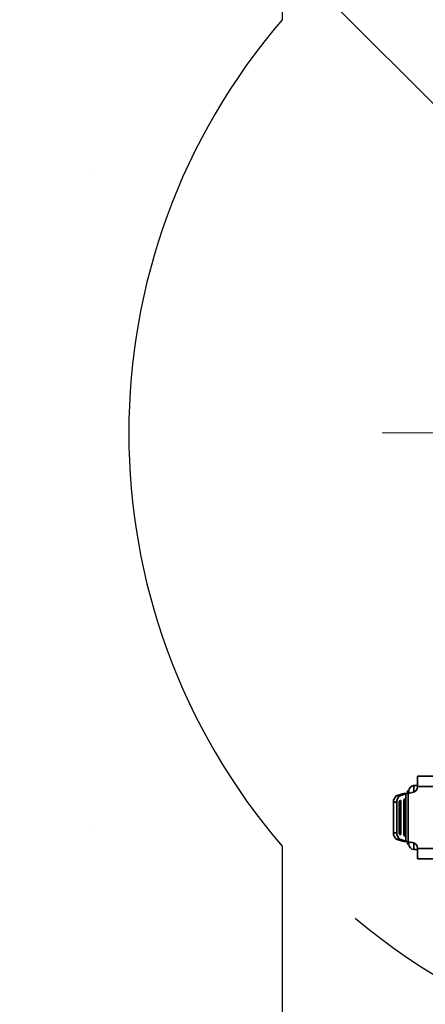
# Model space of a CAD drawing. Header units: millimetres. Extents: x 3 to 297, y 2 to 209.
# Tile 31 of 46: x 134.23 to 138.16, y 147.54 to 157.08. Entities that reach past the tile are written whole.
import ezdxf

# ---------------------------------------------------------------- set-up
doc = ezdxf.new("R2010")
doc.units = ezdxf.units.MM
doc.linetypes.add('CENTERX2', pattern=[20.32, 12.7, -2.54, 2.54, -2.54])
doc.layers.add('尺寸线', color=5, linetype='Continuous')
doc.styles.add('SLDTEXTSTYLE2', font='TXT', dxfattribs={"width": 0.7})
doc.dimstyles.new('SLDDIMSTYLE4', dxfattribs={"dimtxt": 3, "dimasz": 3, "dimexe": 0, "dimexo": 0.0625, "dimgap": 0.75, "dimtad": 0, "dimtih": 1, "dimtoh": 1, "dimlfac": 40, "dimrnd": 1e-09, "dimzin": 12, "dimdsep": 46, "dimtxsty": 'SLDTEXTSTYLE2', "dimsah": 1, "dimcen": 0, "dimadec": 0, "dimazin": 3, "dimtfac": 1, "dimtmove": 0, "dimatfit": 3, "dimfxl": 0, "dimfrac": 2, "dimtolj": 1, "dimtzin": 12, "dimarcsym": 0})
doc.dimstyles.new('SLDDIMSTYLE6', dxfattribs={"dimtxt": 3, "dimasz": 3, "dimexe": 0, "dimexo": 0.0625, "dimgap": 0.75, "dimtad": 2, "dimdec": 1, "dimlfac": 40, "dimrnd": 1e-09, "dimzin": 12, "dimdsep": 46, "dimtxsty": 'SLDTEXTSTYLE2', "dimsah": 1, "dimcen": 0.09, "dimadec": 0, "dimazin": 3, "dimtfac": 1, "dimtdec": 1, "dimtofl": 0, "dimtmove": 0, "dimatfit": 3, "dimfxl": 0, "dimfrac": 2, "dimtolj": 1, "dimtzin": 12, "dimarcsym": 0})

# ---------------------------------------------------------------- blocks, each defined once
blk = doc.blocks.new('_D_2')
at = {"layer": '尺寸线'}
for p, q in [((113.1807, 181.3233), (99.3724, 181.3233)), ((137.0865, 157.4175), (113.1807, 181.3233)), ((145.7662, 148.7378), (137.0865, 157.4175)), ((145.7662, 148.7378), (150.0088, 144.4951))]:
    blk.add_line(p, q, dxfattribs=at)
for start, end in [(125.74596, 130.0278), (229.9722, 324.25404)]:
    blk.add_arc((141.4263, 153.0777), 6.1375, start, end, dxfattribs=at)
for points in [[(137.0865, 157.4175), (135.2833, 159.857), (134.6469, 159.2206)], [(145.7662, 148.7378), (147.5693, 146.2983), (148.2057, 146.9347)]]:
    blk.add_solid(points, dxfattribs=at)
at = {"layer": '尺寸线', "insert": (99.3724, 185.1905), "char_height": 3, "attachment_point": 1, "style": 'SLDTEXTSTYLE2'}
blk.add_mtext('SR245.5', dxfattribs=at)
blk = doc.blocks.new('_D_4')
at = {"layer": '尺寸线'}
for p, q in [((135.7745, 191.8502), (95.3994, 191.8744)), ((96.353, 114.3355), (96.3994, 191.8738)), ((140.4495, 114.3091), (95.353, 114.3361))]:
    blk.add_line(p, q, dxfattribs=at)
for points in [[(96.3994, 191.8738), (95.9476, 188.874), (96.8476, 188.8735)], [(96.353, 114.3355), (96.8048, 117.3353), (95.9048, 117.3358)]]:
    blk.add_solid(points, dxfattribs=at)
at = {"layer": '尺寸线', "insert": (92.5058, 147.8695), "char_height": 3, "attachment_point": 1, "rotation": 89.96569, "style": 'SLDTEXTSTYLE2'}
blk.add_mtext('3101.5', dxfattribs=at)

msp = doc.modelspace()

# ---------------------------------------------------------------- hatches: boundary and pattern name
at = {"layer": '尺寸线'}
h = msp.add_hatch(dxfattribs=at)
h.set_pattern_fill('DOTS', color=256, scale=2, style=0)
edge = h.paths.add_edge_path(flags=0)
edge.add_line((136.77455, 191.84959), (136.77455, 157.08138))
edge.add_arc((141.42633, 153.07765), 6.1375, 139.281845, 220.718155)
edge.add_line((136.77455, 149.07393), (136.77455, 114.30571))
edge.add_arc((141.42633, 153.07765), 39.05, 96.841532, 263.158468, ccw=False)

# ---------------------------------------------------------------- linework, layer by layer
at = {"color": 7, "linetype": 'Continuous', "lineweight": 35}
for p, q in [((138.28455, 149.75265), (138.08455, 149.75265)), ((138.08455, 149.75265), (138.08455, 149.65533)), ((138.08455, 149.66238), (138.04902, 149.66201)), ((138.04902, 149.66201), (138.04902, 149.59896)), ((138.08455, 149.65533), (138.08449, 149.65265)), ((137.93867, 149.5824), (137.87803, 149.56157)), ((137.91051, 149.56157), (137.87803, 149.56157)), ((137.97115, 149.5824), (137.91051, 149.56157)), ((137.93867, 149.5824), (137.97115, 149.5824)), ((137.97115, 149.12291), (137.97115, 149.5824)), ((137.98705, 149.61201), (137.99955, 149.61201)), ((138.03263, 149.59374), (137.9928, 149.5869)), ((137.9928, 149.5869), (137.9928, 149.11841)), ((138.08449, 149.65265), (138.28455, 149.65265)), ((137.85207, 149.49997), (137.85207, 149.20533)), ((137.88455, 149.49997), (137.85207, 149.49997)), ((137.88455, 149.49997), (137.88455, 149.20533)), ((137.90705, 149.19691), (137.90705, 149.5084)), ((137.91016, 149.51579), (137.91766, 149.51837)), ((137.91555, 149.51098), (137.91555, 149.19433)), ((137.92205, 149.51098), (137.91555, 149.51098)), ((137.92205, 149.51098), (137.92205, 149.19433)), ((137.95205, 149.18145), (137.95205, 149.52386)), ((137.95516, 149.53125), (137.96266, 149.53383)), ((137.96055, 149.52643), (137.96055, 149.17887)), ((137.96705, 149.52643), (137.96055, 149.52643)), ((137.96705, 149.52643), (137.96705, 149.17887)), ((137.88455, 149.20533), (137.85207, 149.20533)), ((137.91766, 149.18694), (137.91016, 149.18951)), ((137.91555, 149.19433), (137.92205, 149.19433)), ((137.96055, 149.17887), (137.96705, 149.17887)), ((137.91051, 149.14374), (137.87803, 149.14374)), ((137.87803, 149.14374), (137.93867, 149.12291)), ((137.91051, 149.14374), (137.97115, 149.12291)), ((137.97115, 149.12291), (137.93867, 149.12291)), ((137.96266, 149.17148), (137.95516, 149.17406)), ((137.98705, 149.0933), (137.99955, 149.0933)), ((137.9928, 149.11841), (138.03263, 149.11157)), ((138.04902, 149.10635), (138.04902, 149.0433)), ((138.08455, 149.04293), (138.04902, 149.0433)), ((138.28455, 149.05265), (138.08449, 149.05265)), ((138.08449, 149.05265), (138.08455, 149.04997)), ((138.08455, 149.04997), (138.08455, 148.95265)), ((138.28455, 148.95265), (138.08455, 148.95265))]:
    msp.add_line(p, q, dxfattribs=at)
at = {"color": 7, "linetype": 'Continuous', "lineweight": 35, "flags": 128}
for points in [[(137.91766, 149.51837), (137.91847, 149.51847), (137.91928, 149.51822), (137.92004, 149.51762), (137.92071, 149.51671), (137.92127, 149.51553), (137.9217, 149.51414), (137.92196, 149.5126), (137.92205, 149.51098)], [(137.96266, 149.53383), (137.96347, 149.53393), (137.96428, 149.53367), (137.96504, 149.53308), (137.96571, 149.53217), (137.96627, 149.53099), (137.9667, 149.5296), (137.96696, 149.52805), (137.96705, 149.52643)], [(137.92205, 149.19433), (137.92196, 149.19271), (137.9217, 149.19117), (137.92127, 149.18977), (137.92071, 149.18859), (137.92004, 149.18769), (137.91928, 149.18709), (137.91847, 149.18684), (137.91766, 149.18694)], [(137.96705, 149.17887), (137.96696, 149.17725), (137.9667, 149.17571), (137.96627, 149.17432), (137.96571, 149.17314), (137.96504, 149.17223), (137.96428, 149.17163), (137.96347, 149.17138), (137.96266, 149.17148)]]:
    msp.add_lwpolyline(points, dxfattribs=at)
at = {"color": 7, "linetype": 'Continuous', "lineweight": 35}
for centre, radius, start, end in [((138.04955, 149.61201), 0.05, 90.6, 180), ((137.91655, 149.50907), 0.06511, 126.263818, 188.030335), ((137.94902, 149.50907), 0.06511, 126.263818, 188.030335), ((138.02205, 149.65533), 0.0625, 279.745106, 357.541415), ((137.91478, 149.50949), 0.00781, 126.263818, 188.030335), ((137.90501, 149.51152), 0.01056, 357.077782, 31.935879), ((137.95978, 149.52495), 0.00781, 126.263818, 188.030335), ((137.95001, 149.52697), 0.01056, 357.077782, 31.935879), ((137.91655, 149.19624), 0.06511, 171.969665, 233.736182), ((137.94902, 149.19624), 0.06511, 171.969665, 233.736182), ((137.91478, 149.19581), 0.00781, 171.969665, 233.736182), ((137.9047, 149.19387), 0.01086, 328.567556, 2.418782), ((137.95978, 149.18036), 0.00781, 171.969665, 233.736182), ((137.9497, 149.17841), 0.01086, 328.567556, 2.418782), ((138.04955, 149.0933), 0.05, 180, 269.4), ((138.02205, 149.04997), 0.0625, 2.458585, 80.254894)]:
    msp.add_arc(centre, radius, start, end, dxfattribs=at)
for points, knots in [([(137.93867, 149.5824), (137.94308, 149.58291), (137.95165, 149.58391), (137.97122, 149.58541), (137.98552, 149.58639), (137.9928, 149.5869)], [0, 0, 0, 0, 0.3421826, 0.6652137, 1, 1, 1, 1]), ([(137.97115, 149.5824), (137.97282, 149.58289), (137.97617, 149.58387), (137.98393, 149.58537), (137.98979, 149.58638), (137.9928, 149.5869)], [0, 0, 0, 0, 0.3270189, 0.6540375, 1, 1, 1, 1]), ([(137.98705, 149.58515), (137.98705, 149.58867), (137.98705, 149.59571), (137.98705, 149.60459), (137.98705, 149.6108), (137.98705, 149.61161), (137.98705, 149.61201)], [0, 0, 0, 0, 0.2499091, 0.5000518, 0.7501666, 1, 1, 1, 1]), ([(137.99955, 149.61201), (137.99955, 149.61165), (137.99955, 149.61109), (137.99955, 149.60775), (137.99955, 149.60544), (137.99955, 149.60413), (137.99955, 149.60408), (137.99955, 149.60391), (137.99955, 149.60131), (137.99955, 149.59674), (137.99955, 149.59181), (137.99955, 149.58991), (137.99955, 149.58908), (137.99955, 149.58744), (137.99955, 149.586), (137.99955, 149.58515)], [0, 0, 0, 0, 0.239397, 0.3694911, 0.4999039, 0.5000784, 0.5013265, 0.5046806, 0.5171832, 0.7593648, 0.8795302, 0.8817773, 0.8975151, 0.9394819, 1, 1, 1, 1]), ([(137.99955, 149.58515), (137.99955, 149.58868), (137.99955, 149.59572), (137.99955, 149.60459), (137.99955, 149.6108), (137.99955, 149.61161), (137.99955, 149.61201)], [0, 0, 0, 0, 0.2502149, 0.5000588, 0.7503251, 1, 1, 1, 1]), ([(137.9928, 149.11841), (137.98536, 149.11892), (137.97089, 149.11992), (137.95142, 149.12142), (137.94297, 149.1224), (137.93867, 149.12291)], [0, 0, 0, 0, 0.3421826, 0.6652137, 1, 1, 1, 1]), ([(137.9928, 149.11841), (137.98996, 149.1189), (137.98427, 149.11988), (137.97641, 149.12138), (137.97293, 149.12239), (137.97115, 149.12291)], [0, 0, 0, 0, 0.3270189, 0.6540375, 1, 1, 1, 1]), ([(137.98705, 149.0933), (137.98705, 149.0937), (137.98705, 149.09451), (137.98705, 149.10072), (137.98705, 149.1096), (137.98705, 149.11664), (137.98705, 149.12015)], [0, 0, 0, 0, 0.2499091, 0.5000518, 0.7501666, 1, 1, 1, 1]), ([(137.99955, 149.12015), (137.99955, 149.11678), (137.99955, 149.11156), (137.99955, 149.10531), (137.99955, 149.10245), (137.99955, 149.10115), (137.99955, 149.1011), (137.99955, 149.10093), (137.99955, 149.09842), (137.99955, 149.09551), (137.99955, 149.09408), (137.99955, 149.09372), (137.99955, 149.09357), (137.99955, 149.09336), (137.99955, 149.09332), (137.99955, 149.0933)], [0, 0, 0, 0, 0.239397, 0.3694911, 0.4999039, 0.5000784, 0.5013265, 0.5046806, 0.5171832, 0.7593648, 0.8795302, 0.8817773, 0.8975151, 0.9394819, 1, 1, 1, 1]), ([(137.99955, 149.0933), (137.99955, 149.0937), (137.99955, 149.09451), (137.99955, 149.10073), (137.99955, 149.1096), (137.99955, 149.11664), (137.99955, 149.12015)], [0, 0, 0, 0, 0.2502149, 0.5000588, 0.7503251, 1, 1, 1, 1])]:
    msp.add_open_spline(points, degree=3, knots=knots, dxfattribs=at)
at = {"layer": '尺寸线'}
for p, q in [((136.77455, 191.84959), (136.77455, 157.08138)), ((136.77455, 149.07393), (136.77455, 114.30571))]:
    msp.add_line(p, q, dxfattribs=at)
at = {"layer": '尺寸线', "linetype": 'CENTERX2', "lineweight": 18, "ltscale": 0.375}
msp.add_line((137.74046, 153.07765), (186.88109, 153.07765), dxfattribs=at)
at = {"layer": '尺寸线'}
for radius, start, end in [(39.05, 96.841532, 263.158468), (6.1375, 139.281845, 220.718155)]:
    msp.add_arc((141.42633, 153.07765), radius, start, end, dxfattribs=at)

# ---------------------------------------------------------------- dimensions: what is measured, and where the dimension line sits
dim = msp.add_linear_dim(base=(96.3994, 191.87378), p1=(141.44955, 114.30851), p2=(136.77455, 191.84959), angle=89.965685, dimstyle='SLDDIMSTYLE6', dxfattribs=at)
dim.commit()
dim.dimension.update_dxf_attribs({"geometry": '_D_4', "text_midpoint": (96.37618, 153.10465), "dimtype": 160})
dim = msp.add_diameter_dim_2p(p1=(137.08646, 157.41752), p2=(145.76619, 148.73779), text='SR245.5', dimstyle='SLDDIMSTYLE4', override={"dimpost": '<>'}, dxfattribs=at)
dim.commit()
dim.dimension.update_dxf_attribs({"geometry": '_D_2', "text_midpoint": (105.4828, 183.0691), "dimtype": 163})

doc.saveas('drawing.dxf')
